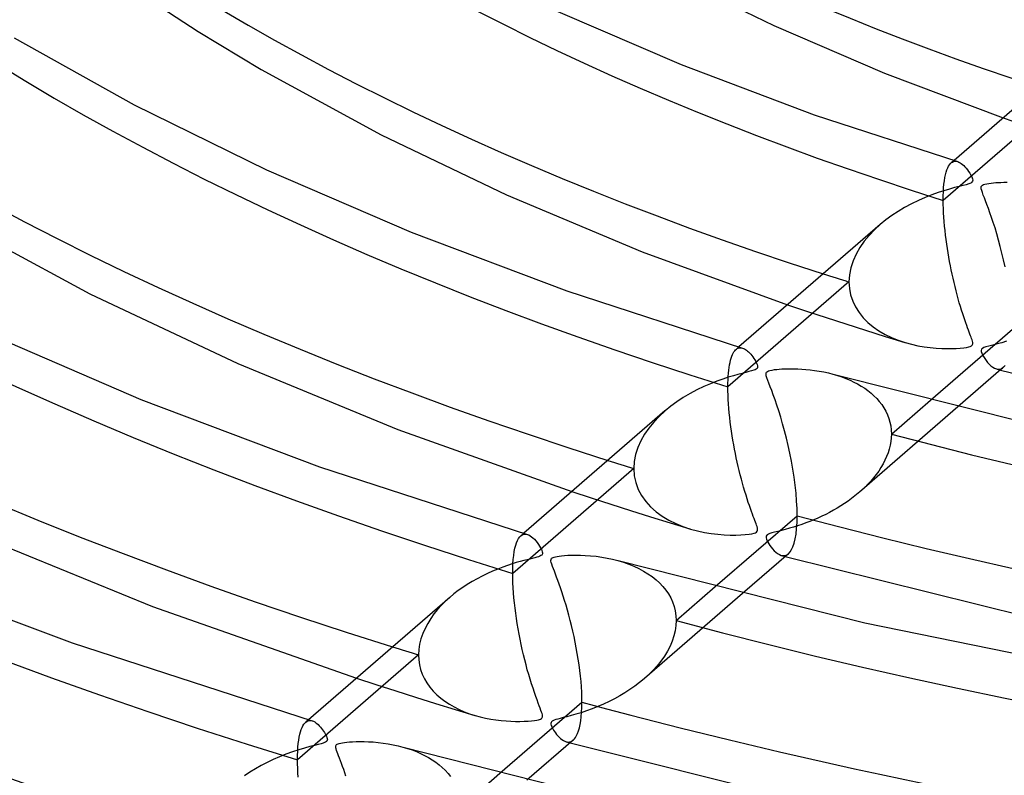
# Model space of a CAD drawing. Header units: millimetres. Extents: x -749 to 749, y -776 to 793.
# Tile 36 of 76: x -119 to -67, y 428 to 468. Entities that reach past the tile are written whole.
import ezdxf

# ---------------------------------------------------------------- set-up
doc = ezdxf.new("R2010")
doc.units = ezdxf.units.MM
doc.layers.add('HIDDEN', color=7, linetype='Continuous')
doc.layers.add('THICK', color=7, linetype='Continuous')

msp = doc.modelspace()

# ---------------------------------------------------------------- linework, layer by layer
at = {"layer": 'HIDDEN'}
for p, q in [((-63.773, 464.182), (-70.188, 458.626)), ((-67.004, 462.998), (-65.99, 462.647)), ((-69.613, 460.738), (-69.764, 460.608)), ((-70.029, 460.115), (-69.99, 460.236)), ((-69.99, 460.236), (-69.947, 460.342)), ((-69.947, 460.342), (-69.9, 460.433)), ((-69.9, 460.433), (-69.851, 460.51)), ((-69.851, 460.51), (-69.799, 460.574)), ((-69.799, 460.574), (-69.744, 460.624)), ((-69.744, 460.624), (-69.693, 460.657)), ((-69.693, 460.657), (-69.641, 460.68)), ((-69.641, 460.68), (-69.587, 460.694)), ((-69.587, 460.694), (-69.531, 460.698)), ((-69.531, 460.698), (-69.475, 460.693)), ((-69.475, 460.693), (-69.416, 460.678)), ((-70.124, 459.662), (-70.097, 459.828)), ((-70.097, 459.828), (-70.065, 459.979)), ((-70.065, 459.979), (-70.029, 460.115)), ((-70.177, 459.078), (-70.165, 459.286)), ((-70.165, 459.286), (-70.147, 459.48)), ((-70.147, 459.48), (-70.124, 459.662)), ((-70.188, 458.626), (-70.185, 458.858)), ((-70.186, 458.41), (-70.188, 458.626)), ((-70.185, 458.858), (-70.177, 459.078)), ((-70.18, 458.189), (-70.186, 458.41)), ((-70.17, 457.963), (-70.18, 458.189)), ((-70.156, 457.733), (-70.17, 457.963)), ((-70.138, 457.5), (-70.156, 457.733)), ((-73.835, 457.065), (-74.118, 456.768)), ((-73.527, 457.349), (-73.835, 457.065)), ((-70.117, 457.263), (-70.138, 457.5)), ((-70.093, 457.025), (-70.117, 457.263)), ((-74.118, 456.768), (-74.374, 456.456)), ((-70.066, 456.788), (-70.093, 457.025)), ((-70.036, 456.55), (-70.066, 456.788)), ((-70.004, 456.314), (-70.036, 456.55)), ((-74.603, 456.127), (-74.801, 455.782)), ((-74.374, 456.456), (-74.603, 456.127)), ((-69.969, 456.08), (-70.004, 456.314)), ((-69.932, 455.848), (-69.969, 456.08)), ((-74.801, 455.782), (-74.962, 455.424)), ((-69.893, 455.619), (-69.932, 455.848)), ((-69.852, 455.391), (-69.893, 455.619)), ((-75.081, 455.055), (-75.156, 454.678)), ((-74.962, 455.424), (-75.081, 455.055)), ((-69.809, 455.166), (-69.852, 455.391)), ((-69.764, 454.941), (-69.809, 455.166)), ((-75.156, 454.678), (-75.181, 454.302)), ((-69.717, 454.718), (-69.764, 454.941)), ((-69.667, 454.496), (-69.717, 454.718)), ((-69.616, 454.276), (-69.667, 454.496)), ((-75.181, 454.302), (-81.595, 448.747)), ((-75.181, 454.302), (-75.159, 453.955)), ((-75.159, 453.955), (-75.093, 453.617)), ((-69.563, 454.057), (-69.616, 454.276)), ((-69.509, 453.84), (-69.563, 454.057)), ((-75.093, 453.617), (-74.985, 453.291)), ((-69.452, 453.626), (-69.509, 453.84)), ((-69.394, 453.414), (-69.452, 453.626)), ((-69.334, 453.204), (-69.394, 453.414)), ((-78.44, 453.094), (-77.425, 452.753)), ((-74.985, 453.291), (-74.836, 452.978)), ((-74.836, 452.978), (-74.649, 452.684)), ((-69.274, 453), (-69.334, 453.204)), ((-69.214, 452.806), (-69.274, 453)), ((-77.425, 452.753), (-76.396, 452.414)), ((-76.396, 452.414), (-75.357, 452.077)), ((-74.649, 452.684), (-74.429, 452.41)), ((-74.429, 452.41), (-74.178, 452.157)), ((-69.155, 452.623), (-69.214, 452.806)), ((-69.098, 452.45), (-69.155, 452.623)), ((-69.043, 452.289), (-69.098, 452.45)), ((-75.357, 452.077), (-74.312, 451.745)), ((-74.178, 452.157), (-73.899, 451.926)), ((-73.899, 451.926), (-73.596, 451.716)), ((-68.991, 452.138), (-69.043, 452.289)), ((-68.94, 451.998), (-68.991, 452.138)), ((-68.893, 451.869), (-68.94, 451.998)), ((-68.849, 451.75), (-68.893, 451.869)), ((-74.312, 451.745), (-73.262, 451.418)), ((-73.596, 451.716), (-73.272, 451.528)), ((-73.272, 451.528), (-72.929, 451.362)), ((-73.262, 451.418), (-72.214, 451.098)), ((-72.929, 451.362), (-72.571, 451.218)), ((-68.808, 451.642), (-68.849, 451.75)), ((-68.771, 451.544), (-68.808, 451.642)), ((-68.738, 451.456), (-68.771, 451.544)), ((-68.709, 451.379), (-68.738, 451.456)), ((-68.684, 451.308), (-68.709, 451.379)), ((-81.016, 450.863), (-81.168, 450.732)), ((-81.098, 450.781), (-81.045, 450.804)), ((-81.045, 450.804), (-80.991, 450.818)), ((-80.991, 450.818), (-80.936, 450.823)), ((-80.936, 450.823), (-80.88, 450.818)), ((-80.88, 450.818), (-80.822, 450.805)), ((-72.571, 451.218), (-72.204, 451.095)), ((-72.204, 451.095), (-71.863, 451.002)), ((-71.863, 451.002), (-71.527, 450.927)), ((-71.527, 450.927), (-71.196, 450.869)), ((-71.196, 450.869), (-70.875, 450.826)), ((-70.875, 450.826), (-70.565, 450.797)), ((-69.281, 450.795), (-69.096, 450.814)), ((-69.096, 450.814), (-68.946, 450.837)), ((-68.946, 450.837), (-68.835, 450.86)), ((-68.835, 450.86), (-68.754, 450.886)), ((-68.754, 450.886), (-68.697, 450.915)), ((-68.697, 450.915), (-68.657, 450.948)), ((-68.66, 451.235), (-68.684, 451.308)), ((-68.639, 451.162), (-68.66, 451.235)), ((-68.657, 450.948), (-68.634, 450.987)), ((-68.626, 451.093), (-68.639, 451.162)), ((-68.634, 450.987), (-68.624, 451.034)), ((-68.624, 451.034), (-68.626, 451.093)), ((-68.035, 450.827), (-68.11, 450.787)), ((-67.923, 450.867), (-68.035, 450.827)), ((-67.766, 450.911), (-67.923, 450.867)), ((-67.567, 450.961), (-67.766, 450.911)), ((-67.335, 451.02), (-67.567, 450.961)), ((-67.085, 451.086), (-67.335, 451.02)), ((-66.832, 451.159), (-67.085, 451.086)), ((-81.425, 450.271), (-81.392, 450.368)), ((-81.392, 450.368), (-81.356, 450.455)), ((-81.356, 450.455), (-81.318, 450.532)), ((-81.318, 450.532), (-81.279, 450.6)), ((-81.279, 450.6), (-81.237, 450.658)), ((-81.237, 450.658), (-81.194, 450.707)), ((-81.194, 450.707), (-81.148, 450.747)), ((-81.148, 450.747), (-81.098, 450.781)), ((-70.565, 450.797), (-70.269, 450.779)), ((-70.269, 450.779), (-69.991, 450.771)), ((-69.991, 450.771), (-69.731, 450.772)), ((-69.731, 450.772), (-69.494, 450.781)), ((-69.494, 450.781), (-69.281, 450.795)), ((-68.156, 450.739), (-68.175, 450.68)), ((-68.175, 450.68), (-68.17, 450.612)), ((-68.17, 450.612), (-68.147, 450.535)), ((-68.11, 450.787), (-68.156, 450.739)), ((-68.147, 450.535), (-68.107, 450.446)), ((-68.107, 450.446), (-68.055, 450.349)), ((-68.055, 450.349), (-67.991, 450.248)), ((-81.55, 449.629), (-81.531, 449.778)), ((-81.531, 449.778), (-81.509, 449.917)), ((-81.509, 449.917), (-81.484, 450.045)), ((-81.484, 450.045), (-81.456, 450.163)), ((-81.456, 450.163), (-81.425, 450.271)), ((-67.991, 450.248), (-67.918, 450.146)), ((-67.918, 450.146), (-67.837, 450.046)), ((-67.837, 450.046), (-67.751, 449.952)), ((-67.751, 449.952), (-67.661, 449.867)), ((-67.661, 449.867), (-67.566, 449.795)), ((-67.566, 449.795), (-67.468, 449.738)), ((-67.044, 449.742), (-66.986, 449.785)), ((-81.588, 449.126), (-81.579, 449.302)), ((-81.579, 449.302), (-81.566, 449.47)), ((-81.566, 449.47), (-81.55, 449.629)), ((-76.029, 449.421), (-75.792, 449.351)), ((-75.792, 449.351), (-75.563, 449.274)), ((-75.563, 449.274), (-75.341, 449.191)), ((-67.468, 449.738), (-67.369, 449.699)), ((-67.369, 449.699), (-67.3, 449.685)), ((-67.365, 449.698), (-67.33, 449.688)), ((-67.33, 449.688), (-67.295, 449.678)), ((-67.3, 449.685), (-67.232, 449.682)), ((-67.295, 449.678), (-67.259, 449.669)), ((-67.259, 449.669), (-67.224, 449.659)), ((-67.232, 449.682), (-67.167, 449.69)), ((-67.224, 449.659), (-67.189, 449.649)), ((-67.189, 449.649), (-67.153, 449.639)), ((-67.167, 449.69), (-67.104, 449.71)), ((-67.104, 449.71), (-67.044, 449.742)), ((-81.595, 448.747), (-81.593, 448.941)), ((-81.593, 448.529), (-81.595, 448.747)), ((-81.593, 448.941), (-81.588, 449.126)), ((-75.341, 449.191), (-75.126, 449.1)), ((-75.126, 449.1), (-74.92, 449.003)), ((-74.92, 449.003), (-74.722, 448.899)), ((-74.722, 448.899), (-74.532, 448.789)), ((-74.532, 448.789), (-74.35, 448.672)), ((-81.586, 448.305), (-81.593, 448.529)), ((-81.576, 448.076), (-81.586, 448.305)), ((-74.35, 448.672), (-74.178, 448.548)), ((-74.178, 448.548), (-74.014, 448.417)), ((-74.014, 448.417), (-73.858, 448.278)), ((-73.858, 448.278), (-73.711, 448.13)), ((-81.562, 447.842), (-81.576, 448.076)), ((-81.544, 447.604), (-81.562, 447.842)), ((-69.407, 447.688), (-74.621, 443.172)), ((-73.711, 448.13), (-73.574, 447.975)), ((-73.574, 447.975), (-73.447, 447.811)), ((-73.447, 447.811), (-73.333, 447.639)), ((-72.934, 446.247), (-70.854, 448.049)), ((-85.244, 447.184), (-85.53, 446.882)), ((-84.929, 447.474), (-85.244, 447.184)), ((-81.522, 447.364), (-81.544, 447.604)), ((-81.497, 447.122), (-81.522, 447.364)), ((-73.333, 447.639), (-73.231, 447.459)), ((-73.231, 447.459), (-73.143, 447.272)), ((-73.143, 447.272), (-73.069, 447.079)), ((-85.53, 446.882), (-85.789, 446.566)), ((-81.469, 446.879), (-81.497, 447.122)), ((-81.437, 446.637), (-81.469, 446.879)), ((-81.403, 446.395), (-81.437, 446.637)), ((-73.069, 447.079), (-73.011, 446.879)), ((-73.011, 446.879), (-72.969, 446.674)), ((-72.969, 446.674), (-72.943, 446.463)), ((-86.019, 446.233), (-86.216, 445.886)), ((-85.789, 446.566), (-86.019, 446.233)), ((-81.367, 446.156), (-81.403, 446.395)), ((-81.328, 445.919), (-81.367, 446.156)), ((-72.943, 446.463), (-72.934, 446.247)), ((-72.934, 446.247), (-72.942, 446.049)), ((-86.216, 445.886), (-86.375, 445.527)), ((-81.288, 445.685), (-81.328, 445.919)), ((-81.245, 445.452), (-81.288, 445.685)), ((-72.998, 445.651), (-73.047, 445.452)), ((-72.963, 445.85), (-72.998, 445.651)), ((-72.942, 446.049), (-72.963, 445.85)), ((-86.492, 445.161), (-86.563, 444.793)), ((-86.375, 445.527), (-86.492, 445.161)), ((-81.2, 445.221), (-81.245, 445.452)), ((-81.152, 444.991), (-81.2, 445.221)), ((-73.11, 445.252), (-73.186, 445.054)), ((-73.047, 445.452), (-73.11, 445.252)), ((-86.563, 444.793), (-86.587, 444.424)), ((-81.103, 444.763), (-81.152, 444.991)), ((-81.051, 444.535), (-81.103, 444.763)), ((-73.374, 444.665), (-73.485, 444.475)), ((-73.274, 444.858), (-73.374, 444.665)), ((-73.186, 445.054), (-73.274, 444.858)), ((-86.587, 444.424), (-93, 438.87)), ((-86.587, 444.424), (-86.56, 444.042)), ((-86.56, 444.042), (-86.481, 443.673)), ((-80.998, 444.309), (-81.051, 444.535)), ((-80.942, 444.085), (-80.998, 444.309)), ((-80.885, 443.863), (-80.942, 444.085)), ((-73.738, 444.107), (-73.878, 443.929)), ((-73.607, 444.289), (-73.738, 444.107)), ((-73.485, 444.475), (-73.607, 444.289)), ((-86.481, 443.673), (-86.351, 443.318)), ((-80.825, 443.644), (-80.885, 443.863)), ((-80.764, 443.427), (-80.825, 443.644)), ((-74.183, 443.587), (-74.346, 443.423)), ((-74.026, 443.756), (-74.183, 443.587)), ((-73.878, 443.929), (-74.026, 443.756)), ((-89.864, 443.2), (-88.839, 442.862)), ((-86.351, 443.318), (-86.173, 442.984)), ((-86.173, 442.984), (-85.952, 442.672)), ((-80.701, 443.213), (-80.764, 443.427)), ((-80.638, 443.006), (-80.701, 443.213)), ((-80.577, 442.811), (-80.638, 443.006)), ((-74.694, 443.11), (-74.869, 442.967)), ((-74.517, 443.264), (-74.694, 443.11)), ((-74.346, 443.423), (-74.517, 443.264)), ((-88.839, 442.862), (-87.801, 442.526)), ((-87.801, 442.526), (-86.754, 442.192)), ((-85.952, 442.672), (-85.693, 442.386)), ((-80.516, 442.628), (-80.577, 442.811)), ((-80.458, 442.456), (-80.516, 442.628)), ((-80.402, 442.296), (-80.458, 442.456)), ((-75.421, 442.567), (-75.613, 442.443)), ((-75.233, 442.695), (-75.421, 442.567)), ((-75.049, 442.829), (-75.233, 442.695)), ((-74.869, 442.967), (-75.049, 442.829)), ((-86.754, 442.192), (-85.704, 441.862)), ((-85.693, 442.386), (-85.401, 442.126)), ((-85.401, 442.126), (-85.08, 441.892)), ((-80.349, 442.148), (-80.402, 442.296)), ((-80.299, 442.011), (-80.349, 442.148)), ((-80.252, 441.885), (-80.299, 442.011)), ((-76.413, 441.995), (-76.621, 441.894)), ((-76.209, 442.1), (-76.413, 441.995)), ((-76.007, 442.21), (-76.209, 442.1)), ((-75.808, 442.324), (-76.007, 442.21)), ((-75.613, 442.443), (-75.808, 442.324)), ((-85.704, 441.862), (-84.654, 441.538)), ((-85.08, 441.892), (-84.733, 441.684)), ((-84.733, 441.684), (-84.365, 441.501)), ((-84.654, 441.538), (-83.611, 441.222)), ((-84.365, 441.501), (-83.979, 441.345)), ((-80.209, 441.771), (-80.252, 441.885)), ((-80.17, 441.668), (-80.209, 441.771)), ((-80.135, 441.576), (-80.17, 441.668)), ((-80.106, 441.496), (-80.135, 441.576)), ((-80.08, 441.422), (-80.106, 441.496)), ((-80.055, 441.346), (-80.08, 441.422)), ((-77.686, 441.461), (-77.903, 441.388)), ((-77.47, 441.538), (-77.686, 441.461)), ((-77.255, 441.62), (-77.47, 441.538)), ((-77.042, 441.707), (-77.255, 441.62)), ((-76.83, 441.798), (-77.042, 441.707)), ((-76.621, 441.894), (-76.83, 441.798)), ((-92.418, 440.989), (-92.57, 440.857)), ((-92.566, 440.86), (-92.514, 440.898)), ((-92.514, 440.898), (-92.459, 440.926)), ((-92.459, 440.926), (-92.402, 440.942)), ((-92.402, 440.942), (-92.344, 440.948)), ((-92.344, 440.948), (-92.284, 440.944)), ((-92.284, 440.944), (-92.223, 440.931)), ((-83.979, 441.345), (-83.582, 441.214)), ((-83.582, 441.214), (-83.207, 441.114)), ((-83.207, 441.114), (-82.837, 441.036)), ((-82.837, 441.036), (-82.476, 440.978)), ((-82.476, 440.978), (-82.126, 440.937)), ((-82.126, 440.937), (-81.792, 440.912)), ((-81.792, 440.912), (-81.477, 440.9)), ((-81.477, 440.9), (-81.184, 440.899)), ((-81.184, 440.899), (-80.917, 440.907)), ((-80.917, 440.907), (-80.68, 440.922)), ((-80.68, 440.922), (-80.479, 440.944)), ((-80.479, 440.944), (-80.322, 440.968)), ((-80.322, 440.968), (-80.21, 440.995)), ((-80.21, 440.995), (-80.131, 441.024)), ((-80.131, 441.024), (-80.077, 441.057)), ((-80.077, 441.057), (-80.043, 441.095)), ((-80.035, 441.269), (-80.055, 441.346)), ((-80.043, 441.095), (-80.026, 441.141)), ((-80.024, 441.198), (-80.035, 441.269)), ((-80.026, 441.141), (-80.024, 441.198)), ((-79.504, 440.918), (-79.543, 440.885)), ((-79.448, 440.949), (-79.504, 440.918)), ((-79.369, 440.979), (-79.448, 440.949)), ((-79.262, 441.012), (-79.369, 440.979)), ((-79.123, 441.049), (-79.262, 441.012)), ((-78.956, 441.091), (-79.123, 441.049)), ((-78.764, 441.14), (-78.956, 441.091)), ((-78.555, 441.195), (-78.764, 441.14)), ((-78.338, 441.255), (-78.555, 441.195)), ((-78.121, 441.319), (-78.338, 441.255)), ((-77.903, 441.388), (-78.121, 441.319)), ((-92.841, 440.355), (-92.795, 440.494)), ((-92.795, 440.494), (-92.744, 440.614)), ((-92.744, 440.614), (-92.689, 440.715)), ((-92.689, 440.715), (-92.629, 440.796)), ((-92.629, 440.796), (-92.566, 440.86)), ((-79.567, 440.846), (-79.576, 440.8)), ((-79.576, 440.8), (-79.571, 440.744)), ((-79.571, 440.744), (-79.552, 440.676)), ((-79.543, 440.885), (-79.567, 440.846)), ((-79.552, 440.676), (-79.52, 440.6)), ((-79.52, 440.6), (-79.478, 440.518)), ((-79.478, 440.518), (-79.428, 440.433)), ((-79.428, 440.433), (-79.37, 440.344)), ((-92.947, 439.823), (-92.917, 440.02)), ((-92.917, 440.02), (-92.882, 440.197)), ((-92.882, 440.197), (-92.841, 440.355)), ((-79.37, 440.344), (-79.302, 440.251)), ((-79.302, 440.251), (-79.226, 440.159)), ((-79.226, 440.159), (-79.144, 440.07)), ((-79.144, 440.07), (-79.055, 439.988)), ((-79.055, 439.988), (-78.962, 439.918)), ((-78.962, 439.918), (-78.866, 439.861)), ((-78.866, 439.861), (-78.767, 439.823)), ((-78.506, 439.835), (-78.446, 439.866)), ((-78.446, 439.866), (-78.39, 439.909)), ((-92.997, 439.13), (-92.987, 439.376)), ((-92.987, 439.376), (-92.97, 439.608)), ((-92.97, 439.608), (-92.947, 439.823)), ((-87.425, 439.545), (-87.133, 439.457)), ((-87.133, 439.457), (-86.85, 439.358)), ((-86.85, 439.358), (-86.578, 439.247)), ((-78.767, 439.823), (-78.698, 439.809)), ((-78.766, 439.823), (-78.731, 439.813)), ((-78.731, 439.813), (-78.696, 439.804)), ((-78.698, 439.809), (-78.632, 439.807)), ((-78.696, 439.804), (-78.661, 439.794)), ((-78.661, 439.794), (-78.626, 439.784)), ((-78.632, 439.807), (-78.568, 439.816)), ((-78.626, 439.784), (-78.591, 439.774)), ((-78.591, 439.774), (-78.556, 439.765)), ((-78.568, 439.816), (-78.506, 439.835)), ((-93, 438.87), (-92.997, 439.13)), ((-92.997, 438.622), (-93, 438.87)), ((-86.578, 439.247), (-86.317, 439.126)), ((-86.317, 439.126), (-86.068, 438.993)), ((-86.068, 438.993), (-85.832, 438.849)), ((-85.832, 438.849), (-85.611, 438.695)), ((-92.989, 438.366), (-92.997, 438.622)), ((-92.976, 438.104), (-92.989, 438.366)), ((-85.611, 438.695), (-85.406, 438.532)), ((-85.406, 438.532), (-85.217, 438.358)), ((-85.217, 438.358), (-85.044, 438.176)), ((-92.957, 437.839), (-92.976, 438.104)), ((-92.935, 437.571), (-92.957, 437.839)), ((-80.828, 437.797), (-86.024, 433.297)), ((-85.044, 438.176), (-84.888, 437.984)), ((-84.888, 437.984), (-84.75, 437.783)), ((-84.75, 437.783), (-84.63, 437.573)), ((-84.34, 436.37), (-82.269, 438.164)), ((-96.561, 437.392), (-96.777, 437.177)), ((-96.333, 437.598), (-96.561, 437.392)), ((-92.908, 437.302), (-92.935, 437.571)), ((-92.877, 437.031), (-92.908, 437.302)), ((-84.63, 437.573), (-84.529, 437.352)), ((-84.529, 437.352), (-84.448, 437.12)), ((-97.172, 436.716), (-97.348, 436.472)), ((-96.981, 436.951), (-97.172, 436.716)), ((-96.777, 437.177), (-96.981, 436.951)), ((-92.841, 436.759), (-92.877, 437.031)), ((-92.802, 436.484), (-92.841, 436.759)), ((-84.448, 437.12), (-84.389, 436.878)), ((-84.389, 436.878), (-84.352, 436.627)), ((-97.507, 436.218), (-97.647, 435.954)), ((-97.348, 436.472), (-97.507, 436.218)), ((-92.759, 436.209), (-92.802, 436.484)), ((-92.713, 435.932), (-92.759, 436.209)), ((-84.34, 436.37), (-84.353, 436.102)), ((-84.352, 436.627), (-84.34, 436.37)), ((-97.767, 435.683), (-97.863, 435.404)), ((-97.647, 435.954), (-97.767, 435.683)), ((-92.663, 435.655), (-92.713, 435.932)), ((-84.392, 435.83), (-84.458, 435.556)), ((-84.353, 436.102), (-84.392, 435.83)), ((-97.863, 435.404), (-97.934, 435.118)), ((-92.609, 435.378), (-92.663, 435.655)), ((-92.552, 435.101), (-92.609, 435.378)), ((-84.549, 435.282), (-84.665, 435.01)), ((-84.458, 435.556), (-84.549, 435.282)), ((-97.977, 434.832), (-97.992, 434.547)), ((-97.934, 435.118), (-97.977, 434.832)), ((-92.492, 434.827), (-92.552, 435.101)), ((-92.429, 434.556), (-92.492, 434.827)), ((-84.804, 434.743), (-84.965, 434.481)), ((-84.665, 435.01), (-84.804, 434.743)), ((-97.992, 434.547), (-104.404, 428.994)), ((-97.992, 434.547), (-97.979, 434.285)), ((-97.979, 434.285), (-97.942, 434.027)), ((-92.364, 434.288), (-92.429, 434.556)), ((-92.296, 434.025), (-92.364, 434.288)), ((-85.146, 434.226), (-85.345, 433.977)), ((-84.965, 434.481), (-85.146, 434.226)), ((-97.942, 434.027), (-97.879, 433.774)), ((-97.879, 433.774), (-97.792, 433.528)), ((-92.226, 433.765), (-92.296, 434.025)), ((-92.153, 433.51), (-92.226, 433.765)), ((-85.561, 433.738), (-85.793, 433.507)), ((-85.345, 433.977), (-85.561, 433.738)), ((-101.283, 433.311), (-100.246, 432.975)), ((-97.792, 433.528), (-97.681, 433.29)), ((-97.681, 433.29), (-97.548, 433.062)), ((-97.548, 433.062), (-97.393, 432.844)), ((-92.079, 433.261), (-92.153, 433.51)), ((-92.003, 433.017), (-92.079, 433.261)), ((-86.278, 433.087), (-86.528, 432.898)), ((-86.038, 433.285), (-86.278, 433.087)), ((-85.793, 433.507), (-86.038, 433.285)), ((-100.246, 432.975), (-99.199, 432.64)), ((-99.199, 432.64), (-98.147, 432.308)), ((-97.393, 432.844), (-97.219, 432.637)), ((-97.219, 432.637), (-97.027, 432.443)), ((-91.925, 432.779), (-92.003, 433.017)), ((-91.849, 432.554), (-91.925, 432.779)), ((-91.777, 432.349), (-91.849, 432.554)), ((-87.054, 432.545), (-87.328, 432.381)), ((-86.787, 432.717), (-87.054, 432.545)), ((-86.528, 432.898), (-86.787, 432.717)), ((-98.147, 432.308), (-97.095, 431.981)), ((-97.027, 432.443), (-96.817, 432.261)), ((-96.817, 432.261), (-96.593, 432.092)), ((-96.593, 432.092), (-96.354, 431.935)), ((-91.709, 432.164), (-91.777, 432.349)), ((-91.647, 431.998), (-91.709, 432.164)), ((-87.898, 432.08), (-88.191, 431.943)), ((-87.61, 432.226), (-87.898, 432.08)), ((-87.328, 432.381), (-87.61, 432.226)), ((-97.095, 431.981), (-96.048, 431.66)), ((-96.354, 431.935), (-96.102, 431.791)), ((-96.102, 431.791), (-95.84, 431.66)), ((-96.048, 431.66), (-95.009, 431.347)), ((-95.84, 431.66), (-95.566, 431.542)), ((-95.566, 431.542), (-95.285, 431.436)), ((-91.591, 431.85), (-91.647, 431.998)), ((-91.542, 431.721), (-91.591, 431.85)), ((-91.502, 431.611), (-91.542, 431.721)), ((-91.469, 431.518), (-91.502, 431.611)), ((-91.446, 431.44), (-91.469, 431.518)), ((-89.092, 431.586), (-89.382, 431.489)), ((-88.79, 431.695), (-89.092, 431.586)), ((-88.489, 431.815), (-88.79, 431.695)), ((-88.191, 431.943), (-88.489, 431.815)), ((-104.018, 430.937), (-103.966, 430.988)), ((-103.819, 431.115), (-103.972, 430.982)), ((-103.966, 430.988), (-103.911, 431.027)), ((-103.911, 431.027), (-103.855, 431.054)), ((-103.855, 431.054), (-103.797, 431.069)), ((-103.797, 431.069), (-103.737, 431.074)), ((-103.737, 431.074), (-103.676, 431.069)), ((-103.676, 431.069), (-103.614, 431.054)), ((-95.285, 431.436), (-94.997, 431.344)), ((-94.997, 431.344), (-94.718, 431.267)), ((-94.718, 431.267), (-94.439, 431.202)), ((-94.439, 431.202), (-94.162, 431.149)), ((-94.162, 431.149), (-93.889, 431.106)), ((-93.889, 431.106), (-93.62, 431.073)), ((-93.62, 431.073), (-93.356, 431.05)), ((-93.356, 431.05), (-93.1, 431.034)), ((-93.1, 431.034), (-92.852, 431.026)), ((-92.852, 431.026), (-92.615, 431.026)), ((-92.615, 431.026), (-92.391, 431.031)), ((-92.391, 431.031), (-92.186, 431.042)), ((-92.186, 431.042), (-92.004, 431.057)), ((-92.004, 431.057), (-91.848, 431.075)), ((-91.848, 431.075), (-91.728, 431.094)), ((-91.728, 431.094), (-91.641, 431.113)), ((-91.641, 431.113), (-91.575, 431.133)), ((-91.575, 431.133), (-91.524, 431.154)), ((-91.524, 431.154), (-91.484, 431.178)), ((-91.484, 431.178), (-91.455, 431.205)), ((-91.455, 431.205), (-91.436, 431.236)), ((-91.431, 431.374), (-91.446, 431.44)), ((-91.436, 431.236), (-91.426, 431.274)), ((-91.424, 431.319), (-91.431, 431.374)), ((-91.426, 431.274), (-91.424, 431.319)), ((-90.95, 431.003), (-90.969, 430.967)), ((-90.918, 431.035), (-90.95, 431.003)), ((-90.871, 431.065), (-90.918, 431.035)), ((-90.807, 431.093), (-90.871, 431.065)), ((-90.724, 431.121), (-90.807, 431.093)), ((-90.617, 431.152), (-90.724, 431.121)), ((-90.484, 431.186), (-90.617, 431.152)), ((-90.321, 431.227), (-90.484, 431.186)), ((-90.126, 431.277), (-90.321, 431.227)), ((-89.902, 431.336), (-90.126, 431.277)), ((-89.653, 431.407), (-89.902, 431.336)), ((-89.382, 431.489), (-89.653, 431.407)), ((-104.279, 430.349), (-104.243, 430.482)), ((-104.243, 430.482), (-104.204, 430.602)), ((-104.204, 430.602), (-104.162, 430.706)), ((-104.162, 430.706), (-104.117, 430.797)), ((-104.117, 430.797), (-104.069, 430.873)), ((-104.069, 430.873), (-104.018, 430.937)), ((-90.969, 430.967), (-90.976, 430.924)), ((-90.976, 430.924), (-90.972, 430.874)), ((-90.972, 430.874), (-90.957, 430.818)), ((-90.957, 430.818), (-90.935, 430.759)), ((-90.935, 430.759), (-90.907, 430.7)), ((-90.907, 430.7), (-90.873, 430.636)), ((-90.873, 430.636), (-90.832, 430.566)), ((-90.832, 430.566), (-90.784, 430.492)), ((-90.784, 430.492), (-90.731, 430.416)), ((-104.361, 429.855), (-104.338, 430.035)), ((-104.338, 430.035), (-104.311, 430.2)), ((-104.311, 430.2), (-104.279, 430.349)), ((-90.731, 430.416), (-90.672, 430.339)), ((-90.672, 430.339), (-90.608, 430.264)), ((-90.608, 430.264), (-90.54, 430.192)), ((-90.54, 430.192), (-90.468, 430.125)), ((-90.468, 430.125), (-90.393, 430.065)), ((-90.393, 430.065), (-90.317, 430.015)), ((-90.317, 430.015), (-90.242, 429.976)), ((-90.242, 429.976), (-90.168, 429.949)), ((-90.168, 429.949), (-90.101, 429.935)), ((-90.167, 429.949), (-90.132, 429.939)), ((-90.132, 429.939), (-90.097, 429.929)), ((-90.101, 429.935), (-90.035, 429.933)), ((-90.097, 429.929), (-90.062, 429.92)), ((-90.035, 429.933), (-89.971, 429.941)), ((-89.971, 429.941), (-89.909, 429.961)), ((-89.909, 429.961), (-89.849, 429.991)), ((-89.849, 429.991), (-89.792, 430.034)), ((-104.401, 429.229), (-104.393, 429.451)), ((-104.393, 429.451), (-104.38, 429.66)), ((-104.38, 429.66), (-104.361, 429.855)), ((-98.823, 429.67), (-98.576, 429.597)), ((-98.576, 429.597), (-98.337, 429.515)), ((-98.337, 429.515), (-98.106, 429.426)), ((-98.106, 429.426), (-97.884, 429.33)), ((-90.062, 429.92), (-90.027, 429.91)), ((-90.027, 429.91), (-89.992, 429.9)), ((-89.992, 429.9), (-89.957, 429.891)), ((-104.404, 428.994), (-104.401, 429.229)), ((-104.402, 428.773), (-104.404, 428.994)), ((-97.884, 429.33), (-97.67, 429.227)), ((-97.67, 429.227), (-97.466, 429.116)), ((-97.466, 429.116), (-97.27, 428.997)), ((-97.27, 428.997), (-97.082, 428.87)), ((-104.395, 428.543), (-104.402, 428.773)), ((-104.384, 428.307), (-104.395, 428.543)), ((-97.082, 428.87), (-96.904, 428.735)), ((-96.904, 428.735), (-96.734, 428.591)), ((-96.734, 428.591), (-96.575, 428.438)), ((-96.575, 428.438), (-96.426, 428.276)), ((-104.369, 428.067), (-104.384, 428.307)), ((-96.426, 428.276), (-96.29, 428.106)), ((-95.744, 426.494), (-93.68, 428.281))]:
    msp.add_line(p, q, dxfattribs=at)
for centre, major_axis, start_param, end_param in [((0, 514.419), (-456, 0), 0, 2.617994), ((0, 514.41), (-200.21, 0), 0.035448, 1.022221), ((0, 514.41), (-177.41, 0), 0.038659, 1.019011), ((0, 514.41), (-154.61, 0), 0.042817, 1.014852), ((0, 514.41), (-131.81, 0), 0.048414, 1.009255), ((0, 514.41), (-223.01, 0), 0.032894, 1.024775), ((0, 514.41), (141.79, 0), -2.141061, -2.129666), ((0, 514.41), (-154.61, 0), 1.079543, 2.051578), ((0, 514.41), (164.59, 0), -2.134593, -2.124778), ((0, 514.41), (-177.41, 0), 1.075385, 2.055736), ((0, 514.41), (187.39, 0), -2.1297, -2.121081)]:
    msp.add_ellipse(centre, major_axis=major_axis, ratio=0.5, start_param=start_param, end_param=end_param, dxfattribs=at)
at = {"layer": 'THICK'}
for p, q in [((-113.576, 470.147), (-109.67, 467.577)), ((-84.597, 470.538), (-79.168, 467.882)), ((-90.601, 468.636), (-84.069, 465.819)), ((-109.67, 467.577), (-106.336, 465.564)), ((-79.168, 467.882), (-73.294, 465.358)), ((-119.427, 467.236), (-113.062, 463.694)), ((-62.126, 467.222), (-69.613, 460.738)), ((-106.336, 465.564), (-99.971, 462.09)), ((-84.069, 465.819), (-77.018, 463.161)), ((-73.294, 465.358), (-67.004, 462.998)), ((-113.062, 463.694), (-106.043, 460.249)), ((-77.018, 463.161), (-69.422, 460.68)), ((-99.971, 462.09), (-93.331, 458.915)), ((-106.043, 460.249), (-98.388, 456.947)), ((-69.416, 460.678), (-69.356, 460.655)), ((-69.356, 460.655), (-69.294, 460.622)), ((-69.294, 460.622), (-69.231, 460.581)), ((-69.231, 460.581), (-69.167, 460.531)), ((-69.167, 460.531), (-69.103, 460.472)), ((-69.103, 460.472), (-69.038, 460.406)), ((-69.038, 460.406), (-68.972, 460.332)), ((-68.972, 460.332), (-68.908, 460.25)), ((-68.908, 460.25), (-68.844, 460.162)), ((-68.844, 460.162), (-68.782, 460.067)), ((-68.782, 460.067), (-68.723, 459.966)), ((-68.723, 459.966), (-68.673, 459.866)), ((-68.673, 459.866), (-68.638, 459.774)), ((-68.638, 459.774), (-68.624, 459.696)), ((-68.624, 459.696), (-68.631, 459.634)), ((-69.853, 459.226), (-70.148, 459.138)), ((-69.582, 459.299), (-69.853, 459.226)), ((-69.341, 459.361), (-69.582, 459.299)), ((-69.135, 459.413), (-69.341, 459.361)), ((-68.967, 459.456), (-69.135, 459.413)), ((-68.831, 459.497), (-68.967, 459.456)), ((-68.728, 459.539), (-68.831, 459.497)), ((-68.663, 459.584), (-68.728, 459.539)), ((-68.631, 459.634), (-68.663, 459.584)), ((-68.176, 459.306), (-68.168, 459.358)), ((-68.17, 459.238), (-68.176, 459.306)), ((-68.149, 459.149), (-68.17, 459.238)), ((-68.168, 459.358), (-68.144, 459.399)), ((-68.113, 459.039), (-68.149, 459.149)), ((-68.144, 459.399), (-68.105, 459.433)), ((-68.105, 459.433), (-68.051, 459.461)), ((-68.051, 459.461), (-67.977, 459.485)), ((-67.977, 459.485), (-67.88, 459.508)), ((-67.88, 459.508), (-67.764, 459.527)), ((-67.764, 459.527), (-67.639, 459.543)), ((-67.639, 459.543), (-67.516, 459.555)), ((-67.516, 459.555), (-67.399, 459.564)), ((-67.399, 459.564), (-67.272, 459.572)), ((-67.272, 459.572), (-67.129, 459.577)), ((-67.129, 459.577), (-66.973, 459.581)), ((-66.973, 459.581), (-66.804, 459.582)), ((-93.331, 458.915), (-86.149, 455.906)), ((-71.5, 458.626), (-71.866, 458.449)), ((-71.143, 458.781), (-71.5, 458.626)), ((-70.796, 458.918), (-71.143, 458.781)), ((-70.464, 459.036), (-70.796, 458.918)), ((-70.148, 459.138), (-70.464, 459.036)), ((-68.065, 458.909), (-68.113, 459.039)), ((-68.008, 458.76), (-68.065, 458.909)), ((-67.942, 458.592), (-68.008, 458.76)), ((-72.231, 458.253), (-72.582, 458.044)), ((-71.866, 458.449), (-72.231, 458.253)), ((-67.87, 458.404), (-67.942, 458.592)), ((-67.792, 458.196), (-67.87, 458.404)), ((-67.709, 457.968), (-67.792, 458.196)), ((-122.972, 457.758), (-115.402, 453.679)), ((-73.231, 457.591), (-73.527, 457.349)), ((-72.915, 457.823), (-73.231, 457.591)), ((-72.582, 458.044), (-72.915, 457.823)), ((-67.623, 457.719), (-67.709, 457.968)), ((-67.533, 457.451), (-67.623, 457.719)), ((-73.531, 457.345), (-81.016, 450.863)), ((-67.441, 457.162), (-67.533, 457.451)), ((-67.347, 456.853), (-67.441, 457.162)), ((-98.388, 456.947), (-90.13, 453.834)), ((-67.254, 456.525), (-67.347, 456.853)), ((-67.162, 456.185), (-67.254, 456.525)), ((-67.073, 455.834), (-67.162, 456.185)), ((-86.149, 455.906), (-78.44, 453.094)), ((-66.989, 455.475), (-67.073, 455.834)), ((-66.909, 455.107), (-66.989, 455.475)), ((-115.402, 453.679), (-107.561, 449.987)), ((-90.13, 453.834), (-80.824, 450.805)), ((-121.484, 451.861), (-112.707, 448.076)), ((-70.854, 448.049), (-66.521, 451.802)), ((-80.822, 450.805), (-80.77, 450.786)), ((-80.77, 450.786), (-80.717, 450.76)), ((-80.717, 450.76), (-80.663, 450.728)), ((-80.663, 450.728), (-80.609, 450.69)), ((-80.609, 450.69), (-80.554, 450.645)), ((-80.554, 450.645), (-80.499, 450.595)), ((-80.499, 450.595), (-80.444, 450.538)), ((-80.444, 450.538), (-80.388, 450.476)), ((-80.388, 450.476), (-80.333, 450.409)), ((-80.333, 450.409), (-80.278, 450.336)), ((-80.278, 450.336), (-80.224, 450.258)), ((-107.561, 449.987), (-99.081, 446.494)), ((-80.224, 450.258), (-80.171, 450.176)), ((-80.171, 450.176), (-80.122, 450.09)), ((-80.122, 450.09), (-80.08, 450.007)), ((-80.08, 450.007), (-80.048, 449.93)), ((-80.032, 449.759), (-80.055, 449.721)), ((-80.048, 449.93), (-80.029, 449.862)), ((-80.023, 449.806), (-80.032, 449.759)), ((-80.029, 449.862), (-80.023, 449.806)), ((-66.985, 449.786), (-69.407, 447.688)), ((-66.986, 449.785), (-66.9, 449.876)), ((-81.577, 449.257), (-81.873, 449.16)), ((-81.306, 449.338), (-81.577, 449.257)), ((-81.065, 449.405), (-81.306, 449.338)), ((-80.85, 449.461), (-81.065, 449.405)), ((-80.655, 449.51), (-80.85, 449.461)), ((-80.484, 449.553), (-80.655, 449.51)), ((-80.341, 449.591), (-80.484, 449.553)), ((-80.23, 449.624), (-80.341, 449.591)), ((-80.151, 449.655), (-80.23, 449.624)), ((-80.094, 449.687), (-80.151, 449.655)), ((-80.055, 449.721), (-80.094, 449.687)), ((-79.576, 449.416), (-79.57, 449.476)), ((-79.564, 449.334), (-79.576, 449.416)), ((-79.57, 449.476), (-79.547, 449.522)), ((-79.533, 449.226), (-79.564, 449.334)), ((-79.547, 449.522), (-79.506, 449.559)), ((-79.506, 449.559), (-79.447, 449.59)), ((-79.447, 449.59), (-79.367, 449.615)), ((-79.367, 449.615), (-79.259, 449.639)), ((-79.259, 449.639), (-79.132, 449.659)), ((-79.132, 449.659), (-79, 449.674)), ((-79, 449.674), (-78.875, 449.686)), ((-78.875, 449.686), (-78.748, 449.695)), ((-78.748, 449.695), (-78.605, 449.702)), ((-78.605, 449.702), (-78.448, 449.707)), ((-78.448, 449.707), (-78.275, 449.709)), ((-78.275, 449.709), (-78.09, 449.707)), ((-78.09, 449.707), (-77.893, 449.701)), ((-77.893, 449.701), (-77.685, 449.691)), ((-77.685, 449.691), (-77.467, 449.674)), ((-77.467, 449.674), (-77.241, 449.651)), ((-77.241, 449.651), (-77.006, 449.622)), ((-77.006, 449.622), (-76.765, 449.584)), ((-76.765, 449.584), (-76.519, 449.538)), ((-76.519, 449.538), (-76.271, 449.483)), ((-76.271, 449.483), (-76.029, 449.421)), ((-76.017, 449.417), (-64.67, 446.569)), ((-67.153, 449.639), (-56.144, 446.924)), ((-82.877, 448.763), (-83.238, 448.589)), ((-82.527, 448.915), (-82.877, 448.763)), ((-82.191, 449.047), (-82.527, 448.915)), ((-81.873, 449.16), (-82.191, 449.047)), ((-79.486, 449.092), (-79.533, 449.226)), ((-79.426, 448.934), (-79.486, 449.092)), ((-79.355, 448.753), (-79.426, 448.934)), ((-79.277, 448.547), (-79.355, 448.753)), ((-83.606, 448.394), (-83.965, 448.181)), ((-83.238, 448.589), (-83.606, 448.394)), ((-79.191, 448.317), (-79.277, 448.547)), ((-79.099, 448.062), (-79.191, 448.317)), ((-112.707, 448.076), (-103.242, 444.508)), ((-84.628, 447.72), (-84.929, 447.474)), ((-84.306, 447.956), (-84.628, 447.72)), ((-83.965, 448.181), (-84.306, 447.956)), ((-79.002, 447.782), (-79.099, 448.062)), ((-78.902, 447.478), (-79.002, 447.782)), ((-84.935, 447.469), (-92.418, 440.989)), ((-78.8, 447.149), (-78.902, 447.478)), ((-78.697, 446.795), (-78.8, 447.149)), ((-78.594, 446.422), (-78.697, 446.795)), ((-99.081, 446.494), (-89.864, 443.2)), ((-78.495, 446.036), (-78.594, 446.422)), ((-78.401, 445.637), (-78.495, 446.036)), ((-78.312, 445.228), (-78.401, 445.637)), ((-78.23, 444.811), (-78.312, 445.228)), ((-78.155, 444.388), (-78.23, 444.811)), ((-103.242, 444.508), (-92.224, 440.931)), ((-78.089, 443.962), (-78.155, 444.388)), ((-78.033, 443.535), (-78.089, 443.962)), ((-77.987, 443.112), (-78.033, 443.535)), ((-77.954, 442.7), (-77.987, 443.112)), ((-77.934, 442.303), (-77.954, 442.7)), ((-77.927, 441.924), (-77.934, 442.303)), ((-82.269, 438.164), (-77.927, 441.924)), ((-77.954, 441.246), (-77.934, 441.57)), ((-77.934, 441.57), (-77.927, 441.924)), ((-121.855, 441.093), (-112.086, 437.116)), ((-92.223, 440.931), (-92.151, 440.903)), ((-92.151, 440.903), (-92.078, 440.863)), ((-78.031, 440.693), (-77.986, 440.953)), ((-77.986, 440.953), (-77.954, 441.246)), ((-92.078, 440.863), (-92.003, 440.81)), ((-92.003, 440.81), (-91.927, 440.747)), ((-91.927, 440.747), (-91.851, 440.671)), ((-91.851, 440.671), (-91.775, 440.586)), ((-91.775, 440.586), (-91.702, 440.496)), ((-91.702, 440.496), (-91.636, 440.403)), ((-91.636, 440.403), (-91.577, 440.312)), ((-78.151, 440.279), (-78.086, 440.468)), ((-78.086, 440.468), (-78.031, 440.693)), ((-91.577, 440.312), (-91.525, 440.224)), ((-91.525, 440.224), (-91.484, 440.143)), ((-91.484, 440.143), (-91.453, 440.071)), ((-91.439, 439.871), (-91.465, 439.837)), ((-91.453, 440.071), (-91.433, 440.009)), ((-91.426, 439.91), (-91.439, 439.871)), ((-91.433, 440.009), (-91.423, 439.956)), ((-91.423, 439.956), (-91.426, 439.91)), ((-78.388, 439.91), (-80.828, 437.797)), ((-78.39, 439.909), (-78.302, 440.002)), ((-78.302, 440.002), (-78.223, 440.125)), ((-78.223, 440.125), (-78.151, 440.279)), ((-93.033, 439.366), (-93.272, 439.288)), ((-92.809, 439.435), (-93.033, 439.366)), ((-92.601, 439.495), (-92.809, 439.435)), ((-92.412, 439.546), (-92.601, 439.495)), ((-92.242, 439.59), (-92.412, 439.546)), ((-92.094, 439.627), (-92.242, 439.59)), ((-91.961, 439.661), (-92.094, 439.627)), ((-91.836, 439.692), (-91.961, 439.661)), ((-91.724, 439.723), (-91.836, 439.692)), ((-91.63, 439.752), (-91.724, 439.723)), ((-91.558, 439.78), (-91.63, 439.752)), ((-91.504, 439.807), (-91.558, 439.78)), ((-91.465, 439.837), (-91.504, 439.807)), ((-90.977, 439.558), (-90.971, 439.598)), ((-90.973, 439.506), (-90.977, 439.558)), ((-90.958, 439.437), (-90.973, 439.506)), ((-90.971, 439.598), (-90.958, 439.633)), ((-90.958, 439.633), (-90.936, 439.662)), ((-90.931, 439.347), (-90.958, 439.437)), ((-90.936, 439.662), (-90.905, 439.688)), ((-90.894, 439.24), (-90.931, 439.347)), ((-90.905, 439.688), (-90.862, 439.711)), ((-90.862, 439.711), (-90.806, 439.731)), ((-90.806, 439.731), (-90.734, 439.751)), ((-90.734, 439.751), (-90.645, 439.769)), ((-90.645, 439.769), (-90.538, 439.785)), ((-90.538, 439.785), (-90.41, 439.801)), ((-90.41, 439.801), (-90.258, 439.814)), ((-90.258, 439.814), (-90.082, 439.825)), ((-90.082, 439.825), (-89.881, 439.833)), ((-89.881, 439.833), (-89.658, 439.836)), ((-89.658, 439.836), (-89.414, 439.832)), ((-89.414, 439.832), (-89.153, 439.822)), ((-89.153, 439.822), (-88.875, 439.802)), ((-88.875, 439.802), (-88.582, 439.771)), ((-88.582, 439.771), (-88.284, 439.73)), ((-88.284, 439.73), (-87.991, 439.678)), ((-87.991, 439.678), (-87.704, 439.616)), ((-87.704, 439.616), (-87.425, 439.545)), ((-87.415, 439.542), (-74.345, 436.245)), ((-78.556, 439.765), (-65.662, 436.564)), ((-127.026, 439.204), (-116.354, 435.182)), ((-94.345, 438.859), (-94.622, 438.725)), ((-94.064, 438.984), (-94.345, 438.859)), ((-93.789, 439.098), (-94.064, 438.984)), ((-93.525, 439.198), (-93.789, 439.098)), ((-93.272, 439.288), (-93.525, 439.198)), ((-90.848, 439.117), (-90.894, 439.24)), ((-90.794, 438.979), (-90.848, 439.117)), ((-90.736, 438.828), (-90.794, 438.979)), ((-90.673, 438.664), (-90.736, 438.828)), ((-95.407, 438.281), (-95.652, 438.12)), ((-95.153, 438.436), (-95.407, 438.281)), ((-94.891, 438.584), (-95.153, 438.436)), ((-94.622, 438.725), (-94.891, 438.584)), ((-90.607, 438.488), (-90.673, 438.664)), ((-90.539, 438.3), (-90.607, 438.488)), ((-90.469, 438.1), (-90.539, 438.3)), ((-96.116, 437.778), (-96.333, 437.598)), ((-95.889, 437.952), (-96.116, 437.778)), ((-95.652, 438.12), (-95.889, 437.952)), ((-90.396, 437.889), (-90.469, 438.1)), ((-90.323, 437.665), (-90.396, 437.889)), ((-96.337, 437.594), (-103.819, 431.115)), ((-90.249, 437.43), (-90.323, 437.665)), ((-90.174, 437.182), (-90.249, 437.43)), ((-112.086, 437.116), (-101.283, 433.311)), ((-90.099, 436.923), (-90.174, 437.182)), ((-90.025, 436.655), (-90.099, 436.923)), ((-89.952, 436.38), (-90.025, 436.655)), ((-89.882, 436.099), (-89.952, 436.38)), ((-74.345, 436.245), (-60.63, 433.464)), ((-89.815, 435.812), (-89.882, 436.099)), ((-89.751, 435.521), (-89.815, 435.812)), ((-116.354, 435.182), (-103.624, 431.057)), ((-89.689, 435.226), (-89.751, 435.521)), ((-89.632, 434.929), (-89.689, 435.226)), ((-89.578, 434.629), (-89.632, 434.929)), ((-89.529, 434.328), (-89.578, 434.629)), ((-89.484, 434.027), (-89.529, 434.328)), ((-89.445, 433.727), (-89.484, 434.027)), ((-89.411, 433.429), (-89.445, 433.727)), ((-89.382, 433.137), (-89.411, 433.429)), ((-89.36, 432.851), (-89.382, 433.137)), ((-89.344, 432.573), (-89.36, 432.851)), ((-89.335, 432.305), (-89.344, 432.573)), ((-93.68, 428.281), (-89.332, 432.047)), ((-89.336, 431.771), (-89.332, 432.047)), ((-89.332, 432.047), (-89.335, 432.305)), ((-89.367, 431.271), (-89.348, 431.512)), ((-89.348, 431.512), (-89.336, 431.771)), ((-103.614, 431.054), (-103.555, 431.031)), ((-103.555, 431.031), (-103.495, 430.999)), ((-103.495, 430.999), (-103.435, 430.96)), ((-89.428, 430.855), (-89.394, 431.052)), ((-89.394, 431.052), (-89.367, 431.271)), ((-103.435, 430.96), (-103.374, 430.913)), ((-103.374, 430.913), (-103.312, 430.859)), ((-103.312, 430.859), (-103.25, 430.798)), ((-103.25, 430.798), (-103.189, 430.73)), ((-103.189, 430.73), (-103.13, 430.658)), ((-103.13, 430.658), (-103.075, 430.586)), ((-103.075, 430.586), (-103.024, 430.513)), ((-103.024, 430.513), (-102.978, 430.441)), ((-89.56, 430.39), (-89.511, 430.525)), ((-89.511, 430.525), (-89.467, 430.679)), ((-89.467, 430.679), (-89.428, 430.855)), ((-102.978, 430.441), (-102.937, 430.372)), ((-102.937, 430.372), (-102.901, 430.306)), ((-102.873, 429.957), (-102.915, 429.928)), ((-102.901, 430.306), (-102.871, 430.241)), ((-102.845, 429.989), (-102.873, 429.957)), ((-102.871, 430.241), (-102.846, 430.178)), ((-102.846, 430.178), (-102.83, 430.12)), ((-102.828, 430.025), (-102.845, 429.989)), ((-102.83, 430.12), (-102.823, 430.069)), ((-102.823, 430.069), (-102.828, 430.025)), ((-101.921, 429.915), (-101.797, 429.929)), ((-101.797, 429.929), (-101.654, 429.942)), ((-101.654, 429.942), (-101.49, 429.952)), ((-101.49, 429.952), (-101.305, 429.96)), ((-101.305, 429.96), (-101.102, 429.963)), ((-101.102, 429.963), (-100.881, 429.961)), ((-100.881, 429.961), (-100.646, 429.953)), ((-100.646, 429.953), (-100.397, 429.938)), ((-100.397, 429.938), (-100.136, 429.915)), ((-89.791, 430.035), (-92.245, 427.91)), ((-89.792, 430.034), (-89.729, 430.097)), ((-89.729, 430.097), (-89.669, 430.177)), ((-89.669, 430.177), (-89.613, 430.274)), ((-89.613, 430.274), (-89.56, 430.39)), ((-104.678, 429.413), (-105.023, 429.289)), ((-104.341, 429.522), (-104.678, 429.413)), ((-104.028, 429.614), (-104.341, 429.522)), ((-103.748, 429.69), (-104.028, 429.614)), ((-103.504, 429.752), (-103.748, 429.69)), ((-103.303, 429.803), (-103.504, 429.752)), ((-103.152, 429.842), (-103.303, 429.803)), ((-103.046, 429.874), (-103.152, 429.842)), ((-102.971, 429.901), (-103.046, 429.874)), ((-102.915, 429.928), (-102.971, 429.901)), ((-102.376, 429.684), (-102.371, 429.728)), ((-102.372, 429.631), (-102.376, 429.684)), ((-102.359, 429.568), (-102.372, 429.631)), ((-102.371, 429.728), (-102.355, 429.765)), ((-102.338, 429.493), (-102.359, 429.568)), ((-102.355, 429.765), (-102.33, 429.795)), ((-102.308, 429.406), (-102.338, 429.493)), ((-102.33, 429.795), (-102.295, 429.821)), ((-102.295, 429.821), (-102.248, 429.844)), ((-102.248, 429.844), (-102.189, 429.864)), ((-102.189, 429.864), (-102.116, 429.882)), ((-102.116, 429.882), (-102.026, 429.899)), ((-102.026, 429.899), (-101.921, 429.915)), ((-100.136, 429.915), (-99.867, 429.883)), ((-99.867, 429.883), (-99.596, 429.842)), ((-99.596, 429.842), (-99.331, 429.792)), ((-99.331, 429.792), (-99.073, 429.735)), ((-99.073, 429.735), (-98.823, 429.67)), ((-98.814, 429.668), (-84.02, 425.921)), ((-89.957, 429.891), (-75.177, 426.203)), ((-105.691, 429.011), (-106.013, 428.856)), ((-105.36, 429.155), (-105.691, 429.011)), ((-105.023, 429.289), (-105.36, 429.155)), ((-102.272, 429.307), (-102.308, 429.406)), ((-102.229, 429.195), (-102.272, 429.307)), ((-102.181, 429.071), (-102.229, 429.195)), ((-102.128, 428.935), (-102.181, 429.071)), ((-102.073, 428.791), (-102.128, 428.935)), ((-106.632, 428.516), (-106.926, 428.331)), ((-106.327, 428.691), (-106.632, 428.516)), ((-106.013, 428.856), (-106.327, 428.691)), ((-102.016, 428.638), (-102.073, 428.791)), ((-101.957, 428.476), (-102.016, 428.638)), ((-101.897, 428.306), (-101.957, 428.476)), ((-106.926, 428.331), (-107.209, 428.137)), ((-101.835, 428.127), (-101.897, 428.306))]:
    msp.add_line(p, q, dxfattribs=at)
for centre, major_axis, start_param, end_param in [((0, 518.749), (506, 0), -3.141592, -0.523599), ((0, 518.749), (-451, 0), 0, 2.617994), ((0, 514.419), (-506, 0), 0, 2.617994), ((0, 514.41), (210.19, 0), -3.10733, -2.125869), ((0, 514.41), (187.39, 0), -3.104435, -2.1297), ((0, 514.41), (164.59, 0), -3.100737, -2.134593), ((0, 514.41), (141.79, 0), -3.09585, -2.141061), ((0, 514.41), (118.99, 0), -3.089088, -2.150011), ((0, 514.41), (164.59, 0), -2.064012, -1.088053), ((0, 514.41), (187.39, 0), -2.06771, -1.084355)]:
    msp.add_ellipse(centre, major_axis=major_axis, ratio=0.5, start_param=start_param, end_param=end_param, dxfattribs=at)

doc.saveas('drawing.dxf')
